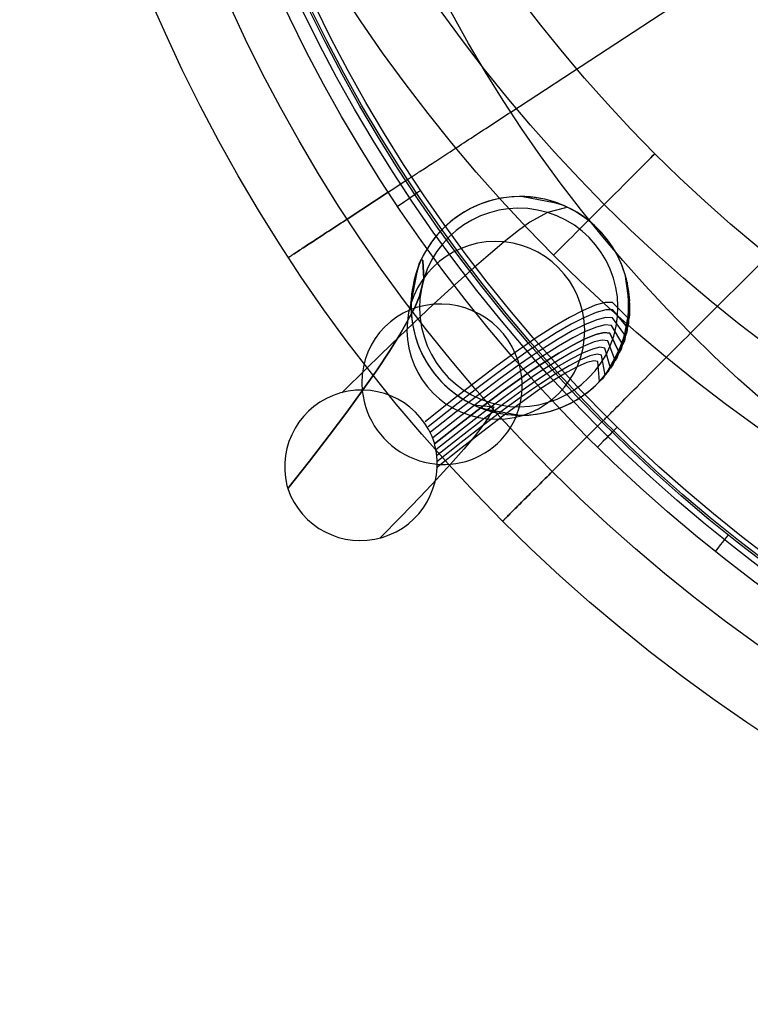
# Model space of a CAD drawing. Extents: x 66.1 to 118.8, y -25.4 to 29.7.
# Tile 1 of 29: x 67.4 to 77.6, y -25.4 to -11.7. Entities that reach past the tile are written whole.
import ezdxf

# ---------------------------------------------------------------- set-up
doc = ezdxf.new("R2010")
doc.units = 0
for name, color, linetype in [('LAYER_03', 4, 'CONTINUOUS'), ('LAYER_06', 254, 'CONTINUOUS'), ('PREDEFINITO', 7, 'CONTINUOUS')]:
    doc.layers.add(name, color=color, linetype=linetype)

msp = doc.modelspace()

# ---------------------------------------------------------------- linework, layer by layer
at = {"layer": 'LAYER_03', "color": 7}
for p, q in [((74.416, -14.152, 43.217), (74.85, -14.235, 37.116)), ((74.85, -14.235, 37.116), (74.98, -14.271, 34.063)), ((74.98, -14.271, 34.063), (75.031, -14.298, 31.01)), ((74.757, -14.374, 21.96), (74.513, -14.509, 17.421)), ((75.011, -14.31, 28.751), (74.757, -14.374, 21.96)), ((75.031, -14.298, 31.01), (75.011, -14.31, 28.751)), ((74.513, -14.509, 17.421), (74.354, -14.626, 15.15)), ((74.354, -14.626, 15.15), (74.154, -14.786, 12.881)), ((74.154, -14.786, 12.881), (73.962, -14.947, 11.094)), ((73.962, -14.947, 11.094), (73.735, -15.143, 9.314)), ((72.937, -15.208, 37.115), (72.971, -15.077, 34.063)), ((72.971, -15.077, 34.063), (72.937, -15.208, 37.115)), ((72.938, -15.203, 37.038), (72.971, -15.076, 34.025)), ((72.971, -15.077, 34.063), (73, -15.026, 31.01)), ((72.971, -15.076, 34.025), (73, -15.026, 31.01)), ((73, -15.026, 31.01), (72.971, -15.077, 34.063)), ((73, -15.026, 31.01), (73.018, -15.046, 28.752)), ((73, -15.026, 31.01), (73.018, -15.046, 28.752)), ((73.018, -15.046, 28.752), (73, -15.026, 31.01)), ((73.018, -15.046, 28.752), (73.033, -15.3, 21.989)), ((73.018, -15.046, 28.752), (73.033, -15.3, 21.989)), ((73.033, -15.3, 21.989), (73.018, -15.046, 28.752)), ((72.854, -15.641, 43.217), (72.937, -15.208, 37.115)), ((72.937, -15.208, 37.115), (72.854, -15.641, 43.217)), ((72.857, -15.628, 43.063), (72.938, -15.203, 37.038)), ((73.735, -15.143, 9.314), (73.471, -15.377, 7.546)), ((75.839, -15.23, 43.217), (75.897, -15.668, 37.115)), ((73.033, -15.3, 21.989), (72.973, -15.543, 17.506)), ((73.033, -15.3, 21.989), (72.973, -15.543, 17.506)), ((72.973, -15.543, 17.506), (73.033, -15.3, 21.989)), ((73.471, -15.377, 7.546), (73.169, -15.655, 5.792)), ((75.869, -15.347, 43.217), (75.893, -15.788, 37.115)), ((75.891, -15.466, 43.217), (75.879, -15.908, 37.115)), ((72.854, -15.641, 43.217), (72.856, -15.634, 43.126)), ((73.169, -15.655, 5.792), (72.889, -15.918, 4.359)), ((72.973, -15.543, 17.506), (72.906, -15.7, 15.274)), ((72.973, -15.543, 17.506), (72.906, -15.7, 15.274)), ((72.906, -15.7, 15.274), (72.973, -15.543, 17.506)), ((75.562, -15.63, 17.423), (75.426, -15.668, 15.148)), ((75.665, -15.628, 19.695), (75.562, -15.63, 17.423)), ((75.895, -15.86, 31.01), (75.665, -15.628, 19.695)), ((75.903, -15.589, 43.217), (75.856, -16.028, 37.115)), ((72.906, -15.7, 15.274), (72.803, -15.897, 13.05)), ((72.906, -15.7, 15.274), (72.803, -15.897, 13.05)), ((72.803, -15.897, 13.05), (72.906, -15.7, 15.274)), ((75.246, -15.746, 12.872), (75.068, -15.838, 11.076)), ((75.426, -15.668, 15.148), (75.246, -15.746, 12.872)), ((75.439, -15.768, 15.153), (75.264, -15.842, 12.877)), ((75.571, -15.733, 17.426), (75.439, -15.768, 15.153)), ((75.669, -15.734, 19.697), (75.571, -15.733, 17.426)), ((75.876, -15.979, 31.01), (75.669, -15.734, 19.697)), ((75.822, -16.148, 37.115), (75.905, -15.714, 43.217)), ((75.905, -15.714, 43.217), (75.822, -16.148, 37.115)), ((75.893, -15.788, 37.115), (75.89, -15.925, 34.063)), ((75.897, -15.668, 37.115), (75.904, -15.805, 34.063)), ((72.889, -15.918, 4.359), (72.582, -16.212, 2.938)), ((72.803, -15.897, 13.05), (72.693, -16.086, 11.302)), ((72.803, -15.897, 13.05), (72.693, -16.086, 11.302)), ((72.693, -16.086, 11.302), (72.803, -15.897, 13.05)), ((75.068, -15.838, 11.076), (74.855, -15.962, 9.283)), ((75.264, -15.842, 12.877), (75.09, -15.931, 11.082)), ((75.445, -15.87, 15.157), (75.275, -15.941, 12.883)), ((75.572, -15.838, 17.43), (75.445, -15.87, 15.157)), ((75.665, -15.842, 19.7), (75.572, -15.838, 17.43)), ((75.847, -16.097, 31.01), (75.665, -15.842, 19.7)), ((75.897, -15.839, 43.217), (75.779, -16.265, 37.115)), ((75.879, -15.908, 37.115), (75.865, -16.045, 34.063)), ((75.89, -15.925, 34.063), (75.876, -15.979, 31.01)), ((75.904, -15.805, 34.063), (75.895, -15.86, 31.01)), ((74.855, -15.962, 9.283), (74.602, -16.124, 7.497)), ((74.881, -16.052, 9.29), (74.632, -16.21, 7.505)), ((75.09, -15.931, 11.082), (74.881, -16.052, 9.29)), ((75.105, -16.027, 11.089), (74.9, -16.144, 9.298)), ((75.275, -15.941, 12.883), (75.105, -16.027, 11.089)), ((75.277, -16.041, 12.89), (75.112, -16.124, 11.097)), ((75.442, -15.973, 15.163), (75.277, -16.041, 12.89)), ((75.431, -16.077, 15.168), (75.548, -16.05, 17.438)), ((75.548, -16.05, 17.438), (75.431, -16.077, 15.168)), ((75.565, -15.943, 17.434), (75.442, -15.973, 15.163)), ((75.548, -16.05, 17.438), (75.63, -16.058, 19.705)), ((75.63, -16.058, 19.705), (75.548, -16.05, 17.438)), ((75.652, -15.95, 19.702), (75.565, -15.943, 17.434)), ((75.63, -16.058, 19.705), (75.759, -16.329, 31.01)), ((75.759, -16.329, 31.01), (75.63, -16.058, 19.705)), ((75.808, -16.214, 31.01), (75.652, -15.95, 19.702)), ((75.879, -15.961, 43.217), (75.727, -16.376, 37.115)), ((75.856, -16.028, 37.115), (75.831, -16.163, 34.063)), ((75.865, -16.045, 34.063), (75.847, -16.097, 31.01)), ((72.693, -16.086, 11.302), (72.554, -16.309, 9.563)), ((72.693, -16.086, 11.302), (72.554, -16.309, 9.563)), ((72.554, -16.309, 9.563), (72.693, -16.086, 11.302)), ((74.602, -16.124, 7.497), (74.459, -16.22, 6.608)), ((74.9, -16.144, 9.298), (74.655, -16.299, 7.513)), ((75.112, -16.124, 11.097), (74.911, -16.239, 9.307)), ((75.111, -16.223, 11.105), (75.272, -16.142, 12.897)), ((75.272, -16.142, 12.897), (75.111, -16.223, 11.105)), ((75.412, -16.18, 15.174), (75.258, -16.243, 12.905)), ((75.272, -16.142, 12.897), (75.431, -16.077, 15.168)), ((75.431, -16.077, 15.168), (75.272, -16.142, 12.897)), ((75.523, -16.154, 17.442), (75.412, -16.18, 15.174)), ((75.599, -16.164, 19.708), (75.523, -16.154, 17.442)), ((75.701, -16.44, 31.01), (75.599, -16.164, 19.708)), ((75.816, -16.194, 43.217), (75.6, -16.58, 37.115)), ((75.852, -16.079, 43.217), (75.667, -16.481, 37.115)), ((75.786, -16.281, 34.063), (75.822, -16.148, 37.115)), ((75.822, -16.148, 37.115), (75.786, -16.281, 34.063)), ((75.831, -16.163, 34.063), (75.808, -16.214, 31.01)), ((72.582, -16.212, 2.938), (72.248, -16.536, 1.528)), ((72.554, -16.309, 9.563), (72.383, -16.568, 7.835)), ((72.554, -16.309, 9.563), (72.383, -16.568, 7.835)), ((72.383, -16.568, 7.835), (72.554, -16.309, 9.563)), ((74.306, -16.328, 5.722), (74.035, -16.526, 4.307)), ((74.459, -16.22, 6.608), (74.306, -16.328, 5.722)), ((74.491, -16.305, 6.615), (74.339, -16.41, 5.729)), ((74.632, -16.21, 7.505), (74.491, -16.305, 6.615)), ((74.655, -16.299, 7.513), (74.516, -16.392, 6.624)), ((74.911, -16.239, 9.307), (74.671, -16.391, 7.523)), ((74.679, -16.485, 7.533), (74.915, -16.336, 9.316)), ((74.915, -16.336, 9.316), (74.679, -16.485, 7.533)), ((75.102, -16.322, 11.115), (74.911, -16.432, 9.327)), ((74.915, -16.336, 9.316), (75.111, -16.223, 11.105)), ((75.111, -16.223, 11.105), (74.915, -16.336, 9.316)), ((75.237, -16.341, 12.913), (75.086, -16.418, 11.124)), ((75.258, -16.243, 12.905), (75.102, -16.322, 11.115)), ((75.385, -16.279, 15.181), (75.237, -16.341, 12.913)), ((75.491, -16.255, 17.446), (75.385, -16.279, 15.181)), ((75.56, -16.266, 19.71), (75.491, -16.255, 17.446)), ((75.636, -16.544, 31.01), (75.56, -16.266, 19.71)), ((75.779, -16.265, 37.115), (75.732, -16.394, 34.063)), ((75.759, -16.329, 31.01), (75.786, -16.281, 34.063)), ((75.786, -16.281, 34.063), (75.759, -16.329, 31.01)), ((74.339, -16.41, 5.729), (74.071, -16.606, 4.312)), ((74.516, -16.392, 6.624), (74.366, -16.496, 5.738)), ((74.671, -16.391, 7.523), (74.534, -16.482, 6.634)), ((74.911, -16.432, 9.327), (74.68, -16.579, 7.545)), ((75.086, -16.418, 11.124), (74.9, -16.527, 9.338)), ((75.208, -16.435, 12.922), (75.062, -16.512, 11.135)), ((75.309, -16.466, 15.194), (75.172, -16.526, 12.93)), ((75.35, -16.375, 15.187), (75.208, -16.435, 12.922)), ((75.403, -16.443, 17.456), (75.309, -16.466, 15.194)), ((75.45, -16.352, 17.451), (75.35, -16.375, 15.187)), ((75.461, -16.455, 19.716), (75.403, -16.443, 17.456)), ((75.514, -16.363, 19.713), (75.45, -16.352, 17.451)), ((75.483, -16.732, 31.01), (75.461, -16.455, 19.716)), ((75.563, -16.642, 31.01), (75.514, -16.363, 19.713)), ((75.727, -16.376, 37.115), (75.67, -16.501, 34.063)), ((75.732, -16.394, 34.063), (75.701, -16.44, 31.01)), ((72.248, -16.536, 1.528), (71.889, -16.888, 0.129)), ((72.383, -16.568, 7.835), (72.175, -16.864, 6.122)), ((72.383, -16.568, 7.835), (72.175, -16.864, 6.122)), ((72.175, -16.864, 6.122), (72.383, -16.568, 7.835)), ((74.035, -16.526, 4.307), (73.734, -16.754, 2.9)), ((74.071, -16.606, 4.312), (73.773, -16.83, 2.904)), ((74.366, -16.496, 5.738), (74.1, -16.688, 4.319)), ((74.387, -16.584, 5.748), (74.124, -16.774, 4.328)), ((74.534, -16.482, 6.634), (74.387, -16.584, 5.748)), ((74.4, -16.676, 5.76), (74.545, -16.574, 6.645)), ((74.545, -16.574, 6.645), (74.4, -16.676, 5.76)), ((74.545, -16.574, 6.645), (74.679, -16.485, 7.533)), ((74.679, -16.485, 7.533), (74.545, -16.574, 6.645)), ((74.68, -16.579, 7.545), (74.549, -16.668, 6.658)), ((74.9, -16.527, 9.338), (74.674, -16.671, 7.558)), ((75.031, -16.602, 11.145), (74.855, -16.708, 9.362)), ((75.062, -16.512, 11.135), (74.881, -16.619, 9.35)), ((75.172, -16.526, 12.93), (75.031, -16.602, 11.145)), ((75.6, -16.58, 37.115), (75.524, -16.695, 34.063)), ((75.6, -16.601, 34.063), (75.563, -16.642, 31.01)), ((75.667, -16.481, 37.115), (75.6, -16.601, 34.063)), ((75.67, -16.501, 34.063), (75.636, -16.544, 31.01)), ((73.734, -16.754, 2.9), (73.406, -17.011, 1.502)), ((74.1, -16.688, 4.319), (73.805, -16.911, 2.909)), ((74.14, -16.863, 4.337), (74.4, -16.676, 5.76)), ((74.4, -16.676, 5.76), (74.14, -16.863, 4.337)), ((74.549, -16.668, 6.658), (74.406, -16.767, 5.773)), ((74.674, -16.671, 7.558), (74.545, -16.759, 6.671)), ((74.855, -16.708, 9.362), (74.64, -16.85, 7.585)), ((74.881, -16.619, 9.35), (74.66, -16.762, 7.571)), ((75.524, -16.695, 34.063), (75.483, -16.732, 31.01)), ((72.175, -16.864, 6.122), (71.959, -17.159, 4.618)), ((72.175, -16.864, 6.122), (71.959, -17.159, 4.618)), ((71.959, -17.159, 4.618), (72.175, -16.864, 6.122)), ((73.773, -16.83, 2.904), (73.446, -17.084, 1.505)), ((74.124, -16.774, 4.328), (73.831, -16.994, 2.915)), ((73.85, -17.081, 2.922), (74.14, -16.863, 4.337)), ((74.14, -16.863, 4.337), (73.85, -17.081, 2.922)), ((74.406, -16.767, 5.773), (74.149, -16.953, 4.347)), ((74.405, -16.858, 5.787), (74.151, -17.042, 4.358)), ((74.534, -16.848, 6.685), (74.396, -16.946, 5.801)), ((74.545, -16.759, 6.671), (74.405, -16.858, 5.787)), ((74.64, -16.85, 7.585), (74.516, -16.936, 6.7)), ((74.66, -16.762, 7.571), (74.534, -16.848, 6.685)), ((73.406, -17.011, 1.502), (73.05, -17.295, 0.113)), ((73.805, -16.911, 2.909), (73.48, -17.161, 1.508)), ((73.831, -16.994, 2.915), (73.509, -17.243, 1.511)), ((74.149, -16.953, 4.347), (73.862, -17.169, 2.929)), ((74.396, -16.946, 5.801), (74.146, -17.129, 4.369)), ((74.516, -16.936, 6.7), (74.381, -17.033, 5.817)), ((71.959, -17.159, 4.618), (71.712, -17.485, 3.126)), ((71.959, -17.159, 4.618), (71.712, -17.485, 3.126)), ((71.712, -17.485, 3.126), (71.959, -17.159, 4.618)), ((73.446, -17.084, 1.505), (73.092, -17.365, 0.114)), ((73.48, -17.161, 1.508), (73.128, -17.44, 0.115)), ((73.531, -17.327, 1.515), (73.85, -17.081, 2.922)), ((73.85, -17.081, 2.922), (73.531, -17.327, 1.515)), ((73.777, -17.087, 34.063), (73.728, -17.057, 31.01)), ((73.728, -17.057, 31.01), (74.009, -17.084, 17.523)), ((73.909, -17.12, 37.115), (73.777, -17.087, 34.063)), ((74.146, -17.129, 4.369), (73.865, -17.343, 2.945)), ((74.151, -17.042, 4.358), (73.867, -17.256, 2.937)), ((74.343, -17.203, 43.217), (73.909, -17.12, 37.115)), ((73.983, -17.151, 15.293), (73.921, -17.253, 13.066)), ((74.009, -17.084, 17.523), (73.983, -17.151, 15.293)), ((74.381, -17.033, 5.817), (74.134, -17.215, 4.381)), ((73.509, -17.243, 1.511), (73.159, -17.518, 0.116)), ((73.862, -17.169, 2.929), (73.546, -17.413, 1.52)), ((73.867, -17.256, 2.937), (73.554, -17.499, 1.524)), ((73.921, -17.253, 13.066), (73.843, -17.363, 11.313)), ((74.134, -17.215, 4.381), (73.857, -17.427, 2.954)), ((73.184, -17.6, 0.117), (73.531, -17.327, 1.515)), ((73.531, -17.327, 1.515), (73.184, -17.6, 0.117)), ((73.546, -17.413, 1.52), (73.201, -17.685, 0.118)), ((73.857, -17.427, 2.954), (73.549, -17.668, 1.535)), ((73.865, -17.343, 2.945), (73.555, -17.584, 1.529)), ((73.843, -17.363, 11.313), (73.735, -17.503, 9.565)), ((71.712, -17.485, 3.126), (71.437, -17.841, 1.646)), ((71.712, -17.485, 3.126), (71.437, -17.841, 1.646)), ((71.437, -17.841, 1.646), (71.712, -17.485, 3.126)), ((73.554, -17.499, 1.524), (73.212, -17.769, 0.12)), ((73.735, -17.503, 9.565), (73.591, -17.675, 7.823)), ((73.188, -17.62, 0.117), (73.184, -17.6, 0.117)), ((73.549, -17.668, 1.535), (73.212, -17.936, 0.123)), ((73.555, -17.584, 1.529), (73.215, -17.853, 0.121)), ((73.591, -17.675, 7.823), (73.406, -17.885, 6.091)), ((71.437, -17.841, 1.646), (71.134, -18.225, 0.174)), ((71.437, -17.841, 1.646), (71.134, -18.225, 0.174)), ((71.134, -18.225, 0.174), (71.437, -17.841, 1.646)), ((73.406, -17.885, 6.091), (73.21, -18.099, 4.596)), ((73.21, -18.099, 4.596), (72.98, -18.342, 3.11)), ((71.123, -18.182, 0.173), (71.134, -18.225, 0.174)), ((72.98, -18.342, 3.11), (72.718, -18.614, 1.632)), ((72.718, -18.614, 1.632), (72.425, -18.914, 0.161))]:
    msp.add_line(p, q, dxfattribs=at)
at = {"layer": 'LAYER_03', "color": 7, "extrusion": (1.02996e-08, 1.46777e-08, 1)}
msp.add_arc((74.38, -15.678, 43.217), 1.526, 358.632, 178.632, dxfattribs=at)
at = {"layer": 'LAYER_03', "color": 7}
for start, end in [(334.728, 154.728), (154.728, 334.728)]:
    msp.add_arc((74.38, -15.678, 31.01), 1.526, start, end, dxfattribs=at)
at = {"layer": 'LAYER_03', "color": 7, "extrusion": (0.010852, 0.010852, 0.999882)}
for start, end in [(343.2176, 163.2176), (163.2176, 343.2176)]:
    msp.add_arc((74.115, -15.946, 22.613), 1.384, start, end, dxfattribs=at)
at = {"layer": 'LAYER_03', "color": 7, "extrusion": (0.068405, 0.068405, 0.99531)}
for start, end in [(219.4574, 39.4574), (39.4574, 219.4574)]:
    msp.add_arc((-63.68, -39.578, 16.881), 1.243, start, end, dxfattribs=at)
at = {"layer": 'LAYER_03', "color": 7, "extrusion": (0.146832, 0.146832, 0.978203)}
for start, end in [(230.4639, 50.4638), (50.4638, 230.4639)]:
    msp.add_arc((-63.68, -37.859, 14.11), 1.131, start, end, dxfattribs=at)
at = {"layer": 'LAYER_03', "color": 7, "extrusion": (9.58725e-09, -1.51526e-08, 1)}
msp.add_arc((74.38, -15.678, 43.217), 1.526, 178.632, 358.632, dxfattribs=at)
at = {"layer": 'LAYER_03', "color": 7, "extrusion": (0.021304, 0.02161, 0.999539)}
msp.add_arc((-63.972, -37.877, 1.296), 1.072, 242.1585, 58.5808, dxfattribs=at)
at = {"layer": 'LAYER_03', "color": 7, "extrusion": (0.021525, 0.020953, 0.999549)}
msp.add_arc((-63.136, -39.206, 1.323), 1.072, 64.6949, 239.7038, dxfattribs=at)
at = {"layer": 'LAYER_06'}
for centre, radius in [((90.4, 0.587, 34.673), 22), ((90.4, 0.587, 35.673), 21), ((90.4, 0.587, 33.673), 21), ((90.4, 0.587, 34.673), 20)]:
    msp.add_circle(centre, radius, dxfattribs=at)
at = {"layer": 'LAYER_06', "extrusion": (-0.707104, 0.70711, -1.88738e-15)}
msp.add_circle((-43.338, 34.673, -63.507), 1, dxfattribs=at)
at = {"layer": 'PREDEFINITO'}
for p, q in [((74.247, -12.973, 48.505), (78.27, -10.343, 49.032)), ((76.754, -16.059, 48.505), (80.154, -12.659, 49.032)), ((72.157, -12.911, 46.373), (72.157, -12.911, 46.273)), ((74.109, -13.064, 48.477), (74.144, -13.041, 48.485)), ((74.144, -13.041, 48.485), (74.178, -13.018, 48.492)), ((74.178, -13.018, 48.492), (74.213, -12.995, 48.499)), ((74.213, -12.995, 48.499), (74.247, -12.973, 48.505)), ((73.899, -13.201, 48.406), (73.934, -13.178, 48.42)), ((73.934, -13.178, 48.42), (73.969, -13.155, 48.433)), ((73.969, -13.155, 48.433), (74.004, -13.132, 48.446)), ((74.004, -13.132, 48.446), (74.039, -13.109, 48.457)), ((74.039, -13.109, 48.457), (74.074, -13.086, 48.467)), ((74.074, -13.086, 48.467), (74.109, -13.064, 48.477)), ((73.692, -13.336, 48.299), (73.726, -13.314, 48.32)), ((73.726, -13.314, 48.32), (73.76, -13.291, 48.339)), ((73.76, -13.291, 48.339), (73.795, -13.269, 48.357)), ((73.795, -13.269, 48.357), (73.829, -13.246, 48.374)), ((73.829, -13.246, 48.374), (73.864, -13.224, 48.391)), ((73.864, -13.224, 48.391), (73.899, -13.201, 48.406)), ((73.494, -13.466, 48.156), (73.526, -13.445, 48.182)), ((73.526, -13.445, 48.182), (73.559, -13.423, 48.208)), ((73.559, -13.423, 48.208), (73.591, -13.402, 48.232)), ((73.591, -13.402, 48.232), (73.625, -13.38, 48.255)), ((73.625, -13.38, 48.255), (73.658, -13.358, 48.278)), ((73.658, -13.358, 48.278), (73.692, -13.336, 48.299)), ((73.283, -13.603, 47.946), (73.311, -13.585, 47.979)), ((73.311, -13.585, 47.979), (73.341, -13.566, 48.01)), ((73.341, -13.566, 48.01), (73.37, -13.547, 48.041)), ((73.37, -13.547, 48.041), (73.4, -13.527, 48.071)), ((73.4, -13.527, 48.071), (73.431, -13.507, 48.101)), ((73.431, -13.507, 48.101), (73.462, -13.486, 48.129)), ((73.462, -13.486, 48.129), (73.494, -13.466, 48.156)), ((73.08, -13.736, 47.657), (73.103, -13.721, 47.696)), ((73.103, -13.721, 47.696), (73.126, -13.706, 47.734)), ((73.126, -13.706, 47.734), (73.151, -13.69, 47.771)), ((73.151, -13.69, 47.771), (73.176, -13.674, 47.807)), ((73.176, -13.674, 47.807), (73.202, -13.657, 47.843)), ((73.202, -13.657, 47.843), (73.228, -13.639, 47.878)), ((73.228, -13.639, 47.878), (73.255, -13.622, 47.912)), ((73.255, -13.622, 47.912), (73.283, -13.603, 47.946)), ((72.872, -13.872, 47.162), (72.884, -13.864, 47.204)), ((72.884, -13.864, 47.204), (72.898, -13.855, 47.247)), ((72.898, -13.855, 47.247), (72.912, -13.846, 47.29)), ((72.912, -13.846, 47.29), (72.927, -13.836, 47.332)), ((72.927, -13.836, 47.332), (72.943, -13.826, 47.374)), ((72.943, -13.826, 47.374), (72.96, -13.814, 47.416)), ((72.96, -13.814, 47.416), (72.978, -13.803, 47.457)), ((72.978, -13.803, 47.457), (72.997, -13.791, 47.498)), ((72.997, -13.791, 47.498), (73.016, -13.778, 47.539)), ((73.016, -13.778, 47.539), (73.037, -13.764, 47.579)), ((73.037, -13.764, 47.579), (73.058, -13.751, 47.618)), ((73.058, -13.751, 47.618), (73.08, -13.736, 47.657)), ((71.964, -14.466, 42.673), (72.783, -13.93, 42.673)), ((72.783, -13.93, 46.273), (72.783, -13.93, 46.52)), ((72.783, -13.93, 46.52), (72.784, -13.93, 46.562)), ((72.784, -13.93, 46.562), (72.785, -13.929, 46.604)), ((72.785, -13.929, 46.604), (72.786, -13.928, 46.646)), ((72.786, -13.928, 46.646), (72.789, -13.926, 46.688)), ((72.789, -13.926, 46.688), (72.792, -13.924, 46.731)), ((72.792, -13.924, 46.731), (72.797, -13.921, 46.773)), ((72.797, -13.921, 46.773), (72.802, -13.918, 46.816)), ((72.802, -13.918, 46.816), (72.807, -13.914, 46.859)), ((72.807, -13.914, 46.859), (72.814, -13.91, 46.902)), ((72.814, -13.91, 46.902), (72.821, -13.905, 46.946)), ((72.821, -13.905, 46.946), (72.83, -13.9, 46.989)), ((72.83, -13.9, 46.989), (72.839, -13.894, 47.032)), ((72.839, -13.894, 47.032), (72.849, -13.887, 47.075)), ((72.849, -13.887, 47.075), (72.86, -13.88, 47.118)), ((72.86, -13.88, 47.118), (72.872, -13.872, 47.162)), ((72.537, -14.091, 46.673), (71.964, -14.466, 46.673)), ((71.849, -14.541, 46.662), (71.82, -14.56, 46.656)), ((71.82, -14.56, 42.69), (71.849, -14.541, 42.684)), ((71.877, -14.523, 46.667), (71.849, -14.541, 46.662)), ((71.849, -14.541, 42.684), (71.877, -14.523, 42.68)), ((71.906, -14.504, 46.67), (71.877, -14.523, 46.667)), ((71.877, -14.523, 42.68), (71.906, -14.504, 42.676)), ((71.935, -14.485, 46.672), (71.906, -14.504, 46.67)), ((71.906, -14.504, 42.676), (71.935, -14.485, 42.674)), ((71.964, -14.466, 46.673), (71.935, -14.485, 46.672)), ((71.935, -14.485, 42.674), (71.964, -14.466, 42.673)), ((71.628, -14.686, 46.583), (71.602, -14.703, 46.568)), ((71.602, -14.703, 42.778), (71.628, -14.686, 42.763)), ((71.654, -14.668, 46.597), (71.628, -14.686, 46.583)), ((71.628, -14.686, 42.763), (71.654, -14.668, 42.749)), ((71.681, -14.651, 46.61), (71.654, -14.668, 46.597)), ((71.654, -14.668, 42.749), (71.681, -14.651, 42.736)), ((71.708, -14.633, 46.621), (71.681, -14.651, 46.61)), ((71.681, -14.651, 42.736), (71.708, -14.633, 42.725)), ((71.736, -14.615, 46.632), (71.708, -14.633, 46.621)), ((71.708, -14.633, 42.725), (71.736, -14.615, 42.714)), ((71.764, -14.597, 46.641), (71.736, -14.615, 46.632)), ((71.736, -14.615, 42.714), (71.764, -14.597, 42.705)), ((71.792, -14.578, 46.649), (71.764, -14.597, 46.641)), ((71.764, -14.597, 42.705), (71.792, -14.578, 42.697)), ((71.82, -14.56, 46.656), (71.792, -14.578, 46.649)), ((71.792, -14.578, 42.697), (71.82, -14.56, 42.69)), ((71.412, -14.827, 46.412), (71.391, -14.84, 46.388)), ((71.391, -14.84, 42.958), (71.412, -14.827, 42.934)), ((71.434, -14.813, 46.435), (71.412, -14.827, 46.412)), ((71.412, -14.827, 42.934), (71.434, -14.813, 42.911)), ((71.456, -14.798, 46.457), (71.434, -14.813, 46.435)), ((71.434, -14.813, 42.911), (71.456, -14.798, 42.889)), ((71.479, -14.783, 46.478), (71.456, -14.798, 46.457)), ((71.456, -14.798, 42.889), (71.479, -14.783, 42.868)), ((71.502, -14.768, 46.498), (71.479, -14.783, 46.478)), ((71.479, -14.783, 42.868), (71.502, -14.768, 42.848)), ((71.526, -14.752, 46.517), (71.502, -14.768, 46.498)), ((71.502, -14.768, 42.848), (71.526, -14.752, 42.829)), ((71.551, -14.736, 46.535), (71.526, -14.752, 46.517)), ((71.526, -14.752, 42.829), (71.551, -14.736, 42.811)), ((71.576, -14.719, 46.552), (71.551, -14.736, 46.535)), ((71.551, -14.736, 42.811), (71.576, -14.719, 42.794)), ((71.602, -14.703, 46.568), (71.576, -14.719, 46.552)), ((71.576, -14.719, 42.794), (71.602, -14.703, 42.778)), ((73.401, -14.823, 46.373), (73.401, -14.823, 46.273)), ((71.201, -14.964, 46.044), (71.191, -14.971, 46.012)), ((71.191, -14.971, 43.334), (71.201, -14.964, 43.302)), ((71.212, -14.957, 46.076), (71.201, -14.964, 46.044)), ((71.201, -14.964, 43.302), (71.212, -14.957, 43.27)), ((71.224, -14.949, 46.108), (71.212, -14.957, 46.076)), ((71.212, -14.957, 43.27), (71.224, -14.949, 43.238)), ((71.237, -14.941, 46.139), (71.224, -14.949, 46.108)), ((71.224, -14.949, 43.238), (71.237, -14.941, 43.207)), ((71.251, -14.932, 46.169), (71.237, -14.941, 46.139)), ((71.237, -14.941, 43.207), (71.251, -14.932, 43.177)), ((71.266, -14.922, 46.199), (71.251, -14.932, 46.169)), ((71.251, -14.932, 43.177), (71.266, -14.922, 43.147)), ((71.281, -14.912, 46.228), (71.266, -14.922, 46.199)), ((71.266, -14.922, 43.147), (71.281, -14.912, 43.118)), ((71.297, -14.902, 46.257), (71.281, -14.912, 46.228)), ((71.281, -14.912, 43.118), (71.297, -14.902, 43.089)), ((71.315, -14.89, 46.284), (71.297, -14.902, 46.257)), ((71.297, -14.902, 43.089), (71.315, -14.89, 43.062)), ((71.333, -14.879, 46.311), (71.315, -14.89, 46.284)), ((71.315, -14.89, 43.062), (71.333, -14.879, 43.035)), ((71.351, -14.866, 46.338), (71.333, -14.879, 46.311)), ((71.333, -14.879, 43.035), (71.351, -14.866, 43.008)), ((71.371, -14.854, 46.363), (71.351, -14.866, 46.338)), ((71.351, -14.866, 43.008), (71.371, -14.854, 42.983)), ((71.391, -14.84, 46.388), (71.371, -14.854, 46.363)), ((71.371, -14.854, 42.983), (71.391, -14.84, 42.958)), ((71.145, -15.002, 45.708), (71.144, -15.002, 45.673)), ((71.144, -15.002, 45.673), (71.144, -15.002, 43.673)), ((71.144, -15.002, 43.673), (71.145, -15.002, 43.638)), ((71.146, -15.001, 45.742), (71.145, -15.002, 45.708)), ((71.145, -15.002, 43.638), (71.146, -15.001, 43.604)), ((71.148, -14.999, 45.777), (71.146, -15.001, 45.742)), ((71.146, -15.001, 43.604), (71.148, -14.999, 43.57)), ((71.151, -14.997, 45.811), (71.148, -14.999, 45.777)), ((71.148, -14.999, 43.57), (71.151, -14.997, 43.535)), ((71.156, -14.994, 45.845), (71.151, -14.997, 45.811)), ((71.151, -14.997, 43.535), (71.156, -14.994, 43.501)), ((71.161, -14.991, 45.879), (71.156, -14.994, 45.845)), ((71.156, -14.994, 43.501), (71.161, -14.991, 43.467)), ((71.167, -14.987, 45.913), (71.161, -14.991, 45.879)), ((71.161, -14.991, 43.467), (71.167, -14.987, 43.433)), ((71.174, -14.982, 45.946), (71.167, -14.987, 45.913)), ((71.167, -14.987, 43.433), (71.174, -14.982, 43.4)), ((71.182, -14.977, 45.979), (71.174, -14.982, 45.946)), ((71.174, -14.982, 43.4), (71.182, -14.977, 43.367)), ((71.191, -14.971, 46.012), (71.182, -14.977, 45.979)), ((71.182, -14.977, 43.367), (71.191, -14.971, 43.334)), ((76.706, -16.107, 48.495), (76.754, -16.059, 48.505)), ((76.563, -16.249, 48.451), (76.61, -16.202, 48.468)), ((76.61, -16.202, 48.468), (76.658, -16.155, 48.483)), ((76.658, -16.155, 48.483), (76.706, -16.107, 48.495)), ((76.47, -16.343, 48.411), (76.516, -16.296, 48.432)), ((76.516, -16.296, 48.432), (76.563, -16.249, 48.451)), ((76.291, -16.522, 48.304), (76.335, -16.478, 48.334)), ((76.335, -16.478, 48.334), (76.379, -16.433, 48.362)), ((76.379, -16.433, 48.362), (76.424, -16.388, 48.388)), ((76.424, -16.388, 48.388), (76.47, -16.343, 48.411)), ((74.861, -16.609, 46.373), (74.861, -16.609, 46.273)), ((76.165, -16.648, 48.201), (76.206, -16.607, 48.237)), ((76.206, -16.607, 48.237), (76.248, -16.565, 48.272)), ((76.248, -16.565, 48.272), (76.291, -16.522, 48.304)), ((76.046, -16.766, 48.08), (76.085, -16.728, 48.122)), ((76.085, -16.728, 48.122), (76.124, -16.689, 48.163)), ((76.124, -16.689, 48.163), (76.165, -16.648, 48.201)), ((75.903, -16.909, 47.894), (75.937, -16.875, 47.943)), ((75.937, -16.875, 47.943), (75.972, -16.84, 47.991)), ((75.972, -16.84, 47.991), (76.009, -16.804, 48.036)), ((76.009, -16.804, 48.036), (76.046, -16.766, 48.08)), ((75.78, -17.033, 47.681), (75.809, -17.004, 47.737)), ((75.809, -17.004, 47.737), (75.839, -16.974, 47.791)), ((75.839, -16.974, 47.791), (75.87, -16.942, 47.843)), ((75.87, -16.942, 47.843), (75.903, -16.909, 47.894)), ((75.636, -17.177, 47.323), (75.656, -17.156, 47.385)), ((75.656, -17.156, 47.385), (75.678, -17.135, 47.447)), ((75.678, -17.135, 47.447), (75.701, -17.111, 47.507)), ((75.701, -17.111, 47.507), (75.726, -17.087, 47.567)), ((75.726, -17.087, 47.567), (75.752, -17.061, 47.625)), ((75.752, -17.061, 47.625), (75.78, -17.033, 47.681)), ((74.825, -17.988, 42.673), (75.517, -17.296, 42.673)), ((75.517, -17.296, 46.52), (75.518, -17.295, 46.589)), ((75.517, -17.296, 46.273), (75.517, -17.296, 46.52)), ((75.518, -17.295, 46.589), (75.52, -17.292, 46.658)), ((75.52, -17.292, 46.658), (75.525, -17.288, 46.726)), ((75.525, -17.288, 46.726), (75.53, -17.282, 46.795)), ((75.53, -17.282, 46.795), (75.538, -17.275, 46.863)), ((75.538, -17.275, 46.863), (75.547, -17.266, 46.93)), ((75.547, -17.266, 46.93), (75.558, -17.255, 46.997)), ((75.558, -17.255, 46.997), (75.57, -17.242, 47.064)), ((75.57, -17.242, 47.064), (75.584, -17.228, 47.13)), ((75.584, -17.228, 47.13), (75.6, -17.213, 47.195)), ((75.6, -17.213, 47.195), (75.617, -17.196, 47.259)), ((75.617, -17.196, 47.259), (75.636, -17.177, 47.323)), ((75.309, -17.503, 46.673), (74.825, -17.988, 46.673)), ((74.825, -17.988, 46.673), (74.8, -18.012, 46.672)), ((74.8, -18.012, 42.674), (74.825, -17.988, 42.673)), ((74.703, -18.109, 46.656), (74.679, -18.133, 46.649)), ((74.679, -18.133, 42.697), (74.703, -18.109, 42.69)), ((74.727, -18.085, 46.662), (74.703, -18.109, 46.656)), ((74.703, -18.109, 42.69), (74.727, -18.085, 42.684)), ((74.752, -18.061, 46.667), (74.727, -18.085, 46.662)), ((74.727, -18.085, 42.684), (74.752, -18.061, 42.68)), ((74.776, -18.037, 46.67), (74.752, -18.061, 46.667)), ((74.752, -18.061, 42.68), (74.776, -18.037, 42.676)), ((74.8, -18.012, 46.672), (74.776, -18.037, 46.67)), ((74.776, -18.037, 42.676), (74.8, -18.012, 42.674)), ((74.563, -18.249, 46.597), (74.541, -18.272, 46.583)), ((74.541, -18.272, 42.763), (74.563, -18.249, 42.749)), ((74.586, -18.227, 46.61), (74.563, -18.249, 46.597)), ((74.563, -18.249, 42.749), (74.586, -18.227, 42.736)), ((74.609, -18.204, 46.621), (74.586, -18.227, 46.61)), ((74.586, -18.227, 42.736), (74.609, -18.204, 42.725)), ((74.632, -18.18, 46.632), (74.609, -18.204, 46.621)), ((74.609, -18.204, 42.725), (74.632, -18.18, 42.714)), ((74.656, -18.157, 46.641), (74.632, -18.18, 46.632)), ((74.632, -18.18, 42.714), (74.656, -18.157, 42.705)), ((74.679, -18.133, 46.649), (74.656, -18.157, 46.641)), ((74.656, -18.157, 42.705), (74.679, -18.133, 42.697)), ((76.507, -18.224, 46.373), (76.507, -18.224, 46.273)), ((74.415, -18.398, 46.478), (74.396, -18.417, 46.457)), ((74.396, -18.417, 42.889), (74.415, -18.398, 42.868)), ((74.435, -18.378, 46.498), (74.415, -18.398, 46.478)), ((74.415, -18.398, 42.868), (74.435, -18.378, 42.848)), ((74.455, -18.357, 46.517), (74.435, -18.378, 46.498)), ((74.435, -18.378, 42.848), (74.455, -18.357, 42.829)), ((74.476, -18.337, 46.535), (74.455, -18.357, 46.517)), ((74.455, -18.357, 42.829), (74.476, -18.337, 42.811)), ((74.497, -18.315, 46.552), (74.476, -18.337, 46.535)), ((74.476, -18.337, 42.811), (74.497, -18.315, 42.794)), ((74.519, -18.294, 46.568), (74.497, -18.315, 46.552)), ((74.497, -18.315, 42.794), (74.519, -18.294, 42.778)), ((74.541, -18.272, 46.583), (74.519, -18.294, 46.568)), ((74.519, -18.294, 42.778), (74.541, -18.272, 42.763)), ((74.276, -18.536, 46.284), (74.262, -18.551, 46.257)), ((74.262, -18.551, 43.089), (74.276, -18.536, 43.062)), ((74.291, -18.521, 46.311), (74.276, -18.536, 46.284)), ((74.276, -18.536, 43.062), (74.291, -18.521, 43.035)), ((74.307, -18.505, 46.338), (74.291, -18.521, 46.311)), ((74.291, -18.521, 43.035), (74.307, -18.505, 43.008)), ((74.324, -18.489, 46.363), (74.307, -18.505, 46.338)), ((74.307, -18.505, 43.008), (74.324, -18.489, 42.983)), ((74.341, -18.472, 46.388), (74.324, -18.489, 46.363)), ((74.324, -18.489, 42.983), (74.341, -18.472, 42.958)), ((74.359, -18.454, 46.412), (74.341, -18.472, 46.388)), ((74.341, -18.472, 42.958), (74.359, -18.454, 42.934)), ((74.377, -18.436, 46.435), (74.359, -18.454, 46.412)), ((74.359, -18.454, 42.934), (74.377, -18.436, 42.911)), ((74.396, -18.417, 46.457), (74.377, -18.436, 46.435)), ((74.377, -18.436, 42.911), (74.396, -18.417, 42.889)), ((74.138, -18.674, 45.811), (74.136, -18.677, 45.777)), ((74.136, -18.677, 43.57), (74.138, -18.674, 43.535)), ((74.142, -18.671, 45.845), (74.138, -18.674, 45.811)), ((74.138, -18.674, 43.535), (74.142, -18.671, 43.501)), ((74.146, -18.666, 45.879), (74.142, -18.671, 45.845)), ((74.142, -18.671, 43.501), (74.146, -18.666, 43.467)), ((74.152, -18.661, 45.913), (74.146, -18.666, 45.879)), ((74.146, -18.666, 43.467), (74.152, -18.661, 43.433)), ((74.158, -18.655, 45.946), (74.152, -18.661, 45.913)), ((74.152, -18.661, 43.433), (74.158, -18.655, 43.4)), ((74.164, -18.648, 45.979), (74.158, -18.655, 45.946)), ((74.158, -18.655, 43.4), (74.164, -18.648, 43.367)), ((74.172, -18.64, 46.012), (74.164, -18.648, 45.979)), ((74.164, -18.648, 43.367), (74.172, -18.64, 43.334)), ((74.181, -18.632, 46.044), (74.172, -18.64, 46.012)), ((74.172, -18.64, 43.334), (74.181, -18.632, 43.302)), ((74.19, -18.623, 46.076), (74.181, -18.632, 46.044)), ((74.181, -18.632, 43.302), (74.19, -18.623, 43.27)), ((74.2, -18.613, 46.108), (74.19, -18.623, 46.076)), ((74.19, -18.623, 43.27), (74.2, -18.613, 43.238)), ((74.211, -18.602, 46.139), (74.2, -18.613, 46.108)), ((74.2, -18.613, 43.238), (74.211, -18.602, 43.207)), ((74.223, -18.59, 46.169), (74.211, -18.602, 46.139)), ((74.211, -18.602, 43.207), (74.223, -18.59, 43.177)), ((74.235, -18.578, 46.199), (74.223, -18.59, 46.169)), ((74.223, -18.59, 43.177), (74.235, -18.578, 43.147)), ((74.248, -18.565, 46.228), (74.235, -18.578, 46.199)), ((74.235, -18.578, 43.147), (74.248, -18.565, 43.118)), ((74.262, -18.551, 46.257), (74.248, -18.565, 46.228)), ((74.248, -18.565, 43.118), (74.262, -18.551, 43.089)), ((74.134, -18.679, 45.742), (74.133, -18.68, 45.708)), ((74.133, -18.68, 43.638), (74.134, -18.679, 43.604)), ((74.133, -18.68, 45.708), (74.133, -18.68, 45.673)), ((74.133, -18.68, 45.673), (74.133, -18.68, 43.673)), ((74.133, -18.68, 43.673), (74.133, -18.68, 43.638)), ((74.136, -18.677, 45.777), (74.134, -18.679, 45.742)), ((74.134, -18.679, 43.604), (74.136, -18.677, 43.57))]:
    msp.add_line(p, q, dxfattribs=at)
for centre, radius in [((90.4, -2.413, 45.673), 23.005), ((90.4, -2.413, 43.673), 23.005), ((90.4, -2.413, 46.673), 22.026), ((90.4, -2.413, 42.673), 22.026), ((90.4, -2.413, 46.673), 21.341), ((90.4, -2.413, 46.673), 21.341), ((90.4, -2.413, 46.585), 21.134), ((90.4, -2.413, 42.673), 21.048), ((90.4, -2.413, 46.373), 21.048), ((90.4, -2.413, 46.373), 21.048), ((90.4, -2.413, 46.273), 21.048), ((90.4, -2.413, 46.273), 21.048), ((90.4, -2.413, 46.273), 21.048), ((90.4, -2.413, 46.52), 21.048), ((90.4, -2.413, 46.202), 21.019), ((90.4, -2.413, 46.173), 20.95), ((90.4, -2.413, 46.173), 20.95), ((90.4, -2.413, 48.505), 19.298)]:
    msp.add_circle(centre, radius, dxfattribs=at)
at = {"layer": 'PREDEFINITO', "extrusion": (-0.556317, 0.83097, -2.74033e-11)}
msp.add_arc((-52.433, 46.376, -52.296), 0.297, 90.6157, 180.6027, dxfattribs=at)
at = {"layer": 'PREDEFINITO', "extrusion": (-0.55632, 0.830968, -1.51926e-08)}
msp.add_arc((-52.829, 46.272, -52.296), 0.099, 270.6157, 0.6027, dxfattribs=at)
at = {"layer": 'PREDEFINITO', "extrusion": (0.713917, -0.700231, -1.14579e-12)}
msp.add_arc((40.234, 46.376, 66.227), 0.297, 359.3973, 89.3843, dxfattribs=at)
at = {"layer": 'PREDEFINITO', "extrusion": (0.713913, -0.700234, -6.38078e-09)}
msp.add_arc((40.63, 46.272, 66.227), 0.099, 179.3973, 269.3843, dxfattribs=at)
at = {"layer": 'PREDEFINITO', "extrusion": (0.781977, -0.623307, 1.05342e-10)}
msp.add_arc((33.116, 46.376, 72.195), 0.297, 359.3971, 89.3842, dxfattribs=at)

doc.saveas('drawing.dxf')
